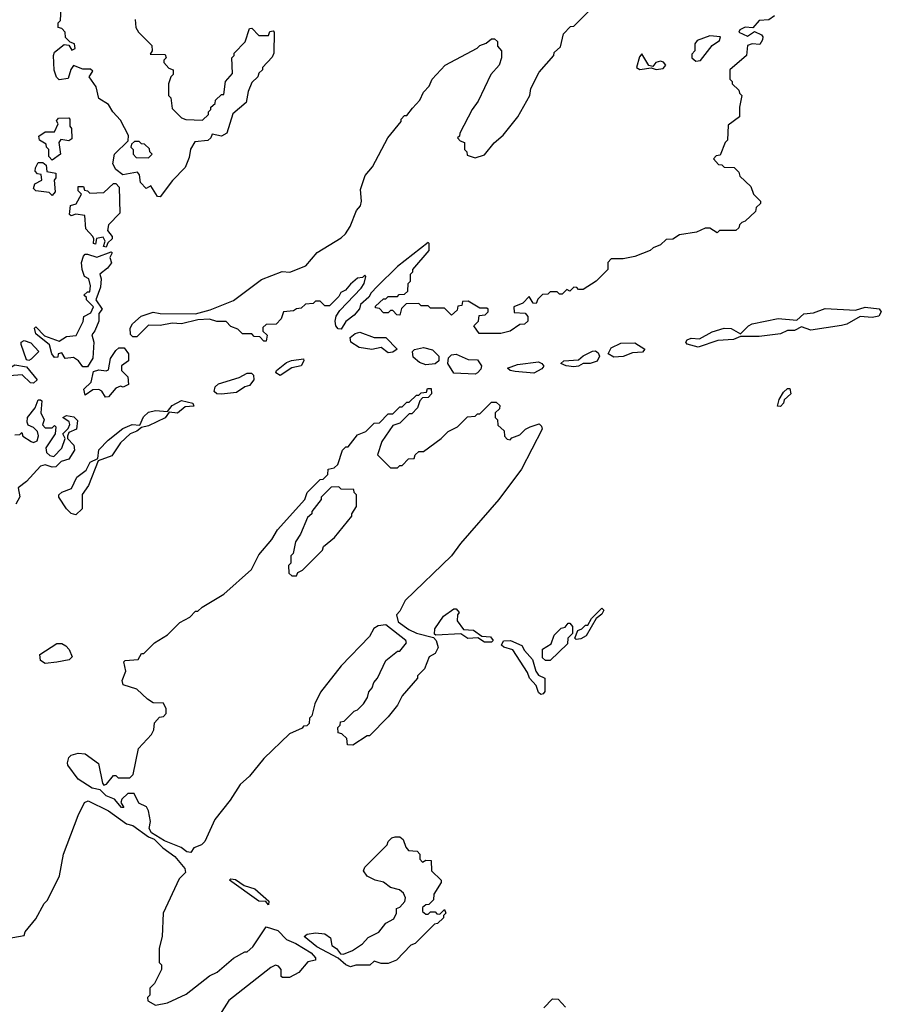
# Model space of a CAD drawing. Extents: x 1966327 to 2147849, y 395140 to 552178.
# Tile 240 of 256: x 2068286 to 2071954, y 506416 to 510608. Entities that reach past the tile are written whole.
import ezdxf

# ---------------------------------------------------------------- set-up
doc = ezdxf.new("R2010")
doc.units = 0

msp = doc.modelspace()

# ---------------------------------------------------------------- linework, layer by layer
at = {"layer": '0CON20XD'}
for points in [[(2068885, 509853.8), (2068872.5, 509855), (2068845, 509900), (2068825, 509890), (2068800, 509915), (2068797, 509947), (2068788.3, 509958.3), (2068725, 509947.5), (2068695, 509970), (2068683.3, 509995), (2068690, 510035), (2068748.3, 510091.7), (2068750, 510115), (2068715, 510180), (2068682.5, 510215), (2068665, 510247.5), (2068623, 510273), (2068612, 510322), (2068582.5, 510365), (2068598.3, 510388.3), (2068587, 510397), (2068555, 510397.5), (2068515, 510412.5), (2068503.6, 510396.4), (2068493, 510357), (2068455, 510352.5), (2068443, 510363), (2068433, 510393), (2068430, 510455), (2068435, 510470), (2068475, 510502.5), (2068495, 510500), (2068508.3, 510478.3), (2068522.5, 510485), (2068520, 510505), (2068501.7, 510511.7), (2068481.7, 510531.7), (2068480, 510555), (2068465, 510570), (2068450, 510575), (2068450, 510595), (2068460, 510605), (2068463.3, 510656.7)], [(2069335, 509240), (2069325, 509240), (2069308.3, 509258.3), (2069285, 509260), (2069275, 509270), (2069235, 509270), (2069215, 509290), (2069185, 509302.5), (2069165, 509322.5), (2069125, 509323.3), (2069095, 509333.3), (2069045, 509330), (2068975, 509313.8), (2068935, 509316.2), (2068885, 509306.7), (2068835, 509307.5), (2068785, 509257.5), (2068768.3, 509258.3), (2068757.5, 509267.5), (2068756.7, 509295), (2068766.4, 509313.6), (2068803.9, 509346.1), (2068855, 509362.5), (2068885, 509356.7), (2069035, 509356), (2069097.5, 509372.5), (2069197.1, 509412.9), (2069315, 509502.5), (2069403.6, 509536.4), (2069436.4, 509533.6), (2069505, 509560), (2069552.7, 509617.3), (2069655, 509680), (2069673, 509697), (2069692.5, 509727.5), (2069720, 509795), (2069736.7, 509815), (2069741.2, 509835), (2069736.7, 509885), (2069757.5, 509945), (2069788.3, 509981.7), (2069853.3, 510105), (2069910, 510175), (2069910, 510185), (2069925, 510200), (2069935, 510200), (2069958.3, 510231.7), (2069990, 510265), (2070005, 510300), (2070030, 510325), (2070042.5, 510355), (2070097.5, 510415), (2070233.6, 510486.4), (2070245, 510497.5), (2070272.5, 510507.5), (2070295, 510526.7), (2070307, 510527), (2070320, 510515), (2070320, 510495), (2070337.5, 510475), (2070337.5, 510445), (2070327.5, 510415), (2070292.5, 510375), (2070238.3, 510261.7), (2070212.5, 510225), (2070160, 510125), (2070158.3, 510111.7), (2070150, 510105), (2070161.7, 510091.7), (2070180, 510085), (2070180, 510055), (2070190, 510045), (2070191.7, 510031.7), (2070225, 510020), (2070265, 510032.5), (2070305.8, 510084.2), (2070345, 510116.7), (2070406.7, 510195), (2070457.5, 510285), (2070462.5, 510315), (2070497.5, 510385), (2070560, 510455), (2070561.7, 510468.3), (2070588.3, 510491.7), (2070601.7, 510548.3), (2070631.7, 510578.3), (2070645, 510580), (2070715, 510650)], [(2068778.3, 510608.3), (2068780, 510575), (2068792.5, 510555), (2068848.3, 510498.3), (2068850, 510475), (2068841.7, 510461.7), (2068905, 510460), (2068910, 510445), (2068900, 510435), (2068900, 510425), (2068921.7, 510401.7), (2068940, 510395), (2068940, 510375), (2068930, 510365), (2068920, 510335), (2068920, 510285), (2068930, 510275), (2068935, 510230), (2068975, 510190), (2068993, 510183), (2069065, 510180), (2069090, 510205), (2069090, 510215), (2069100, 510225), (2069100, 510235), (2069118.3, 510251.7), (2069120, 510265), (2069145, 510290), (2069155, 510290), (2069162.5, 510345), (2069191.7, 510378.3), (2069190, 510445), (2069200, 510455), (2069200, 510465), (2069246.2, 510513.8), (2069265, 510570), (2069275, 510572.5), (2069305, 510540), (2069345, 510540), (2069351.7, 510558.3), (2069365, 510560), (2069370, 510555), (2069367.5, 510465), (2069361.7, 510448.3), (2069320, 510405), (2069320, 510395), (2069305, 510380), (2069300, 510365), (2069275, 510340), (2069258.3, 510301.7), (2069250, 510255), (2069193, 510207), (2069167.5, 510125), (2069145, 510112.5), (2069105, 510120), (2069100, 510105), (2069087, 510093), (2069031.7, 510088.3), (2069013, 510057), (2069008.3, 510021.7), (2068990.7, 509979.3), (2068937, 509923), (2068885, 509853.8)], [(2071500, 510625), (2071475, 510607.5), (2071435, 510603.8), (2071407, 510573), (2071374.2, 510575.8), (2071352.5, 510565), (2071347.5, 510555), (2071385, 510538), (2071415, 510557.5), (2071444, 510544), (2071450, 510535), (2071448.3, 510521.7), (2071437, 510503), (2071404.2, 510505.8), (2071385, 510497.5), (2071380, 510455), (2071310, 510395), (2071310, 510355), (2071320, 510345), (2071320, 510335), (2071348.3, 510308.3), (2071350, 510295), (2071360, 510285), (2071350, 510235), (2071350, 510195), (2071301.7, 510158.3), (2071300, 510095), (2071290, 510085), (2071268.3, 510031.7), (2071251.7, 510028.3), (2071240, 510015), (2071261.7, 509991.7), (2071275, 509990), (2071285, 509980), (2071328.3, 509978.3), (2071348.3, 509958.3), (2071351.7, 509941.7), (2071398.3, 509898.3), (2071410, 509865), (2071440, 509835), (2071440, 509825), (2071421.7, 509808.3), (2071418.3, 509791.7), (2071375, 509750), (2071360, 509745), (2071350, 509735), (2071348.3, 509721.7), (2071335, 509710), (2071265, 509710), (2071255, 509700), (2071225, 509720), (2071205, 509720), (2071167, 509703), (2071095, 509692.5), (2071067, 509673), (2071038.3, 509671.7), (2071015, 509650), (2070983, 509637), (2070970, 509625), (2070905, 509600), (2070855, 509590), (2070805, 509590), (2070790, 509575), (2070790, 509545), (2070740, 509495), (2070685, 509460), (2070665, 509460), (2070658.3, 509468.3), (2070645, 509470), (2070628.3, 509451.7), (2070615, 509460), (2070595, 509440), (2070585, 509440), (2070575, 509450), (2070545, 509450), (2070535, 509440), (2070511.7, 509438.3), (2070491.7, 509418.3), (2070485, 509400), (2070471.7, 509401.7), (2070455, 509430), (2070428.3, 509401.7), (2070390, 509385), (2070391.7, 509361.7), (2070438.3, 509358.3), (2070450, 509345), (2070450, 509325), (2070435, 509312.5), (2070415, 509310), (2070375, 509282.5), (2070335, 509272.5), (2070241.7, 509271.7), (2070220, 509305), (2070240, 509325), (2070241.7, 509348.3), (2070268.3, 509351.7), (2070280, 509365), (2070280, 509375), (2070275, 509380), (2070245, 509380), (2070195, 509410), (2070171.7, 509408.3), (2070168.3, 509391.7), (2070151.7, 509388.3), (2070148.3, 509371.7), (2070125, 509350), (2070095, 509380), (2070035, 509380), (2070025, 509390), (2069995, 509390), (2069985, 509400), (2069931.7, 509398.3), (2069911.7, 509378.3), (2069905, 509350), (2069891.7, 509351.7), (2069875, 509370), (2069865, 509370), (2069855, 509360), (2069835, 509360), (2069818.3, 509378.3), (2069801.7, 509381.7), (2069801.7, 509388.3), (2069835, 509420), (2069845, 509420), (2069855, 509430), (2069895, 509430), (2069901.7, 509438.3), (2069925, 509440), (2069938.3, 509451.7), (2069940, 509485), (2069950, 509495), (2069950, 509525), (2069960, 509535), (2069960, 509545), (2070030, 509625), (2070030, 509655), (2070025, 509660), (2069895, 509556.7), (2069808.3, 509471.7), (2069782.5, 509445), (2069773.3, 509426.7), (2069737.5, 509395), (2069732.5, 509377.5), (2069710, 509350), (2069675, 509323.8), (2069655, 509290.6), (2069641.8, 509291.8), (2069632.5, 509305), (2069629.2, 509325), (2069634, 509346), (2069649.5, 509370.5), (2069740, 509465), (2069752.5, 509485), (2069760, 509515), (2069755, 509520), (2069745, 509510), (2069725, 509507.5), (2069695, 509482.5), (2069673, 509457), (2069653.6, 509446.4), (2069645, 509430), (2069605, 509390), (2069585, 509390), (2069565, 509410), (2069545, 509410), (2069535, 509400), (2069503, 509397), (2069485, 509380), (2069465, 509377.5), (2069451.7, 509368.3), (2069410, 509365), (2069400, 509335), (2069378.3, 509311.7), (2069335, 509310), (2069321.7, 509298.3), (2069321.7, 509281.7), (2069340, 509265), (2069335, 509240)], [(2071165, 510431.2), (2071185, 510433.8), (2071235, 510497.5), (2071265, 510520), (2071270, 510535), (2071225, 510539.2), (2071170.7, 510519.3), (2071160, 510505), (2071160, 510475), (2071148.3, 510461.7), (2071147.5, 510445), (2071165, 510431.2)], [(2070996.1, 510396.1), (2071025, 510400), (2071036.7, 510415), (2071027.1, 510427.1), (2071015, 510430.8), (2070995, 510426.2), (2070981.7, 510408.3), (2070965, 510412.5), (2070935, 510462.5), (2070925, 510450), (2070912.5, 510405), (2070926.2, 510396.2), (2070975, 510402.5), (2070996.1, 510396.1)], [(2068425, 510010), (2068410, 510025), (2068410, 510055), (2068400, 510065), (2068398.3, 510078.3), (2068370, 510095), (2068368.3, 510111.7), (2068395, 510130), (2068435, 510130), (2068450, 510165), (2068443, 510177), (2068451.7, 510188.3), (2068495, 510190), (2068500, 510185), (2068500, 510155), (2068507.5, 510145), (2068508.8, 510101.2), (2068495, 510092.5), (2068461.7, 510098.3), (2068452.5, 510085), (2068460, 510035), (2068425, 510010)], [(2068835, 510020), (2068850, 510035), (2068840, 510045), (2068838.3, 510058.3), (2068818.3, 510078.3), (2068805, 510080), (2068795, 510090), (2068775, 510090), (2068761.7, 510078.3), (2068760, 510065), (2068770, 510055), (2068770, 510035), (2068781.7, 510021.7), (2068835, 510020)], [(2068425, 509860), (2068411.7, 509871.7), (2068355, 509880), (2068345, 509890), (2068350.7, 509909.3), (2068380, 509925), (2068378.3, 509948.3), (2068361.7, 509951.7), (2068352.5, 509962.5), (2068353, 509977), (2068365, 510000), (2068385, 510000), (2068398.3, 509988.3), (2068401.7, 509961.7), (2068440, 509955), (2068440, 509935), (2068432.5, 509925), (2068437.5, 509875), (2068425, 509860)], [(2068655, 509640), (2068643, 509643), (2068650, 509665), (2068641.7, 509681.7), (2068613, 509677), (2068608.3, 509651.7), (2068600, 509655), (2068602.5, 509675), (2068597.5, 509685), (2068567.7, 509717.7), (2068563.9, 509773.9), (2068525, 509780), (2068505, 509772.5), (2068498.3, 509778.3), (2068502.5, 509817.5), (2068526.4, 509823.6), (2068550, 509865), (2068535, 509880), (2068535, 509897.5), (2068558.3, 509898.3), (2068561.7, 509881.7), (2068575, 509880), (2068585, 509870), (2068645, 509872.5), (2068685, 509910), (2068695, 509910), (2068710, 509895), (2068712, 509785), (2068664.2, 509735), (2068660.7, 509710.7), (2068680, 509685), (2068680, 509675), (2068661.7, 509658.3), (2068655, 509640)], [(2068575, 509130), (2068555, 509130), (2068536.4, 509156.4), (2068515, 509170), (2068480, 509165), (2068465, 509190), (2068450, 509185), (2068448.3, 509171.7), (2068435, 509170), (2068422.5, 509185), (2068413.6, 509223.6), (2068355, 509270), (2068350, 509295), (2068355, 509300), (2068391.7, 509261.7), (2068455, 509240), (2068485, 509260), (2068526.4, 509263.6), (2068557, 509323), (2068560, 509345), (2068589.3, 509360.7), (2068600, 509385), (2068570, 509415), (2068570, 509425), (2068560, 509435), (2068575, 509450), (2068585, 509450), (2068587.5, 509475), (2068580, 509505), (2068562.5, 509515), (2068552.5, 509545), (2068550, 509575), (2068558.3, 509601.7), (2068565, 509610), (2068575, 509610), (2068615, 509597.5), (2068675, 509620), (2068680, 509615), (2068670, 509595), (2068677, 509573), (2068659.5, 509550.5), (2068627.5, 509525), (2068633.3, 509505), (2068630.7, 509469.3), (2068610, 509415), (2068637.5, 509375), (2068623, 509357), (2068622.5, 509325), (2068606.1, 509283.9), (2068593, 509267), (2068602.5, 509235), (2068597, 509167), (2068575, 509130)], [(2071175, 509214.5), (2071127.3, 509227.3), (2071122, 509235), (2071127.5, 509245), (2071145, 509252.1), (2071180.7, 509249.3), (2071235, 509278.5), (2071285, 509295.4), (2071315, 509293.1), (2071355, 509271.2), (2071388.6, 509305), (2071405, 509313.5), (2071515, 509335.5), (2071595, 509329.1), (2071624.4, 509355.6), (2071665, 509360.5), (2071715, 509378.6), (2071845, 509371.4), (2071885, 509383.8), (2071945, 509377.3), (2071954.4, 509365), (2071944.4, 509345.6), (2071915, 509340.8), (2071865, 509344), (2071808.2, 509311.8), (2071785, 509305.6), (2071655, 509286.9), (2071615, 509300), (2071585.5, 509284.5), (2071555, 509285.5), (2071525, 509270), (2071435, 509259.1), (2071355, 509258.8), (2071325, 509246.2), (2071257.9, 509242.1), (2071175, 509214.5)], [(2069855, 509190), (2069825, 509212.7), (2069785, 509203.6), (2069731.9, 509211.9), (2069695.6, 509235), (2069693.6, 509255), (2069715, 509272.2), (2069735, 509277.5), (2069795, 509255.7), (2069845, 509254.4), (2069893.8, 509205), (2069875, 509191.9), (2069855, 509190)], [(2068325, 509157.5), (2068315, 509160), (2068292.5, 509225), (2068292.5, 509235), (2068305, 509242.5), (2068333, 509233), (2068367.5, 509195), (2068335, 509163.3), (2068325, 509157.5)], [(2070815, 509171.5), (2070792.2, 509185), (2070805, 509210.9), (2070845, 509231.5), (2070905, 509232.7), (2070947.5, 509205), (2070937.3, 509192.7), (2070895, 509189.2), (2070855, 509174.6), (2070815, 509171.5)], [(2068651.7, 509001.7), (2068636.4, 509026.4), (2068623, 509033), (2068598.3, 509031.7), (2068565, 509010), (2068560, 509035), (2068590, 509065), (2068600, 509110), (2068622.5, 509117.5), (2068655, 509113.3), (2068665, 509117.5), (2068673.3, 509165), (2068695, 509200), (2068708.3, 509211.7), (2068731.7, 509211.7), (2068750, 509185), (2068750, 509155), (2068720, 509135), (2068720, 509115), (2068747, 509087), (2068750, 509055), (2068727, 509043), (2068715, 509047.5), (2068695, 509040), (2068665, 509002.5), (2068651.7, 509001.7)], [(2070015, 509138.6), (2069988.6, 509148.6), (2069961.8, 509171.8), (2069958.1, 509195), (2069966.4, 509203.6), (2070005, 509212.7), (2070043.1, 509203.1), (2070070.8, 509175), (2070070, 509155), (2070055, 509143.3), (2070015, 509138.6)], [(2070225, 509098.6), (2070133.9, 509103.9), (2070109.2, 509145), (2070111.7, 509168.3), (2070125, 509181.9), (2070145, 509184.5), (2070195, 509160.9), (2070235, 509160), (2070252.9, 509135), (2070249.3, 509120.7), (2070235, 509104.2), (2070225, 509098.6)], [(2070645, 509129.5), (2070613.3, 509135), (2070590, 509145), (2070603.3, 509155), (2070665, 509159.4), (2070685, 509177.5), (2070725, 509196.5), (2070737.9, 509197.9), (2070749.6, 509189.6), (2070754.4, 509175), (2070745.4, 509154.6), (2070715, 509144.6), (2070685, 509144.3), (2070665, 509133.1), (2070645, 509129.5)], [(2068345, 509060), (2068331.7, 509061.7), (2068296.4, 509096.4), (2068241.7, 509091.7), (2068243.6, 509126.4), (2068265, 509138.8), (2068315, 509130), (2068360, 509075), (2068345, 509060)], [(2069395, 509093.3), (2069376.2, 509105), (2069380, 509115), (2069421.9, 509148.1), (2069442.9, 509157.1), (2069493.9, 509163.9), (2069495.8, 509155), (2069484.2, 509135), (2069444.7, 509125.3), (2069395, 509093.3)], [(2070475, 509103.3), (2070395, 509109.6), (2070374.2, 509115), (2070363.3, 509125), (2070405, 509140.8), (2070495, 509151.4), (2070509.5, 509145), (2070517.7, 509132.3), (2070509, 509121), (2070475, 509103.3)], [(2069145, 509014.1), (2069125.3, 509015.3), (2069114.5, 509025), (2069118.5, 509045), (2069132.7, 509057.3), (2069221.2, 509085), (2069255, 509103.9), (2069272.9, 509102.9), (2069282.1, 509095), (2069282.8, 509075), (2069265, 509050.5), (2069245, 509044.4), (2069209.3, 509020.7), (2069145, 509014.1)], [(2069015, 507063.3), (2068997.5, 507065), (2068974.2, 507084.2), (2068902.1, 507112.1), (2068847.1, 507147.1), (2068838, 507165), (2068843.8, 507195), (2068835, 507240), (2068826.7, 507256.7), (2068793.1, 507273.1), (2068773.8, 507313.8), (2068746.1, 507313.9), (2068720.7, 507289.3), (2068717.5, 507275), (2068730, 507255), (2068720, 507255), (2068689.3, 507289.3), (2068655, 507303.3), (2068629.3, 507329.3), (2068595, 507336.7), (2068534.7, 507374.7), (2068491.4, 507435), (2068490, 507445), (2068495, 507467.5), (2068505, 507477.5), (2068535, 507486.2), (2068565, 507483.3), (2068622.3, 507442.3), (2068638.3, 507358.3), (2068645, 507350), (2068656.4, 507353.6), (2068685, 507390), (2068695, 507390), (2068705, 507380), (2068755, 507380), (2068770, 507395), (2068792.5, 507505), (2068847.5, 507565), (2068857.5, 507585), (2068860, 507615), (2068881.7, 507638.3), (2068898.3, 507641.7), (2068910, 507655), (2068910, 507675), (2068898.3, 507698.3), (2068855, 507700), (2068830, 507715), (2068785, 507757.5), (2068727, 507777), (2068722.5, 507795), (2068737.5, 507835), (2068730, 507875), (2068735, 507880), (2068790, 507885), (2068805, 507910), (2068815, 507910), (2068860, 507955), (2068915, 507990), (2068968.3, 508041.7), (2069010, 508065), (2069035, 508090), (2069045, 508090), (2069063, 508107), (2069155, 508162.5), (2069273, 508267), (2069305, 508330), (2069360, 508395), (2069383.6, 508436.4), (2069500, 508565), (2069510, 508595), (2069565, 508650), (2069578.3, 508651.7), (2069598.3, 508671.7), (2069600, 508695), (2069625, 508700), (2069640, 508715), (2069660, 508775), (2069675, 508790), (2069685, 508790), (2069725, 508840), (2069760, 508855), (2069795, 508890), (2069818.3, 508891.7), (2069855, 508930), (2069875, 508930), (2069905, 508960), (2069915, 508960), (2069935, 508980), (2069945, 508980), (2069975, 509010), (2069985, 509010), (2069995, 509020), (2070018.3, 509021.7), (2070021.7, 509038.3), (2070038.3, 509038.3), (2070040, 509015), (2070025, 509000), (2070001.7, 508998.3), (2069990, 508985), (2069980, 508955), (2069955, 508930), (2069945, 508930), (2069905, 508890), (2069875, 508880), (2069828.3, 508811.7), (2069810, 508755), (2069865, 508700), (2069895, 508700), (2069905, 508710), (2069915, 508710), (2069941.7, 508738.3), (2069965, 508740), (2069970, 508755), (2069985, 508770), (2070005, 508770), (2070080, 508825), (2070110, 508855), (2070150, 508875), (2070193, 508917), (2070225, 508920), (2070235, 508930), (2070245, 508930), (2070295, 508980), (2070315, 508980), (2070330, 508965), (2070328.3, 508951.7), (2070310, 508935), (2070310, 508915), (2070320, 508905), (2070321.7, 508881.7), (2070348.3, 508858.3), (2070350, 508835), (2070361.7, 508821.7), (2070375, 508820), (2070381.7, 508828.3), (2070415, 508840), (2070440, 508865), (2070460, 508875), (2070497.5, 508887.5), (2070508.3, 508878.3), (2070510, 508865), (2070422.5, 508695), (2070326.7, 508565), (2070162.3, 508377.7), (2070123.9, 508326.1), (2069927.5, 508135), (2069905, 508090), (2069890, 508075), (2069897.5, 508045), (2069942.6, 508012.6), (2069975, 507996.2), (2070048.3, 507978.3), (2070060, 507965), (2070067.5, 507935), (2070055, 507910), (2070030, 507895), (2070010, 507845), (2069980, 507815), (2069980, 507805), (2069915, 507730), (2069895, 507690), (2069855, 507640), (2069775, 507560), (2069765, 507560), (2069705, 507520), (2069681.7, 507521.7), (2069678.3, 507548.3), (2069658.3, 507568.3), (2069641.7, 507571.7), (2069640, 507595), (2069650, 507605), (2069651.7, 507618.3), (2069668.3, 507621.7), (2069710, 507665), (2069725, 507670), (2069750, 507695), (2069767, 507723), (2069773, 507747), (2069787, 507763), (2069793.3, 507786.7), (2069810, 507805), (2069845, 507880), (2069895, 507920), (2069905, 507920), (2069932.5, 507955), (2069930, 507965), (2069845, 508031.2), (2069812, 508028), (2069793.6, 508016.4), (2069775, 507982.5), (2069655, 507857.5), (2069567.5, 507745), (2069542.5, 507695), (2069530, 507645), (2069520, 507635), (2069518.3, 507611.7), (2069508.3, 507601.7), (2069495, 507600), (2069488.3, 507591.7), (2069435, 507567.5), (2069325, 507462.5), (2069265, 507387.5), (2069225, 507352.5), (2069182.5, 507285), (2069117, 507203), (2069075, 507110), (2069060, 507095), (2069027, 507083), (2069015, 507063.3)], [(2071525, 508961.2), (2071512.5, 508962.5), (2071519.3, 508990.7), (2071538.3, 509021.7), (2071555, 509037.5), (2071565, 509037.5), (2071569.2, 509015), (2071540.5, 508989.5), (2071538, 508975), (2071525, 508961.2)], [(2068265, 508840), (2068287.5, 508842.5), (2068295, 508850), (2068300, 508835), (2068335, 508812.5), (2068345, 508807.5), (2068360, 508815), (2068367, 508837), (2068362.5, 508855), (2068345, 508872.5), (2068321.7, 508881.7), (2068317.5, 508895), (2068320, 508915), (2068352.5, 508955), (2068365, 508990), (2068375, 508990), (2068380, 508985), (2068376.7, 508935), (2068390, 508905), (2068383, 508883), (2068395, 508870), (2068425, 508870), (2068435, 508880), (2068440, 508875), (2068437.5, 508845), (2068397.5, 508785), (2068400, 508765), (2068415, 508752.5), (2068431.7, 508748.3), (2068466.1, 508783.9), (2068480, 508825), (2068470, 508845), (2068493, 508867), (2068500, 508885), (2068496.7, 508896.7), (2068470, 508915), (2068485, 508922.5), (2068517, 508917), (2068531.7, 508901.7), (2068527.5, 508865), (2068495, 508850), (2068490, 508835), (2068490, 508825), (2068516.7, 508796.7), (2068520, 508775), (2068495, 508737.5), (2068463, 508727), (2068440, 508705), (2068425, 508703.3), (2068395, 508713.3), (2068375, 508707.5), (2068315, 508642.5), (2068280, 508615), (2068287, 508577), (2068270, 508545)], [(2068525, 508500), (2068505, 508505.7), (2068485, 508525.7), (2068452.5, 508575), (2068452.5, 508585), (2068465, 508596.9), (2068507.3, 508612.7), (2068530.1, 508659.9), (2068569.9, 508690.1), (2068585.6, 508725), (2068619.4, 508740.6), (2068623.6, 508776.4), (2068662.5, 508817.5), (2068725, 508867.2), (2068765, 508885.3), (2068797.5, 508882.5), (2068813.3, 508916.7), (2068835, 508936.5), (2068865, 508944.2), (2068915, 508940), (2068935, 508965.4), (2068975, 508986.4), (2069023.3, 508975), (2069027.1, 508962.9), (2068990.4, 508959.6), (2068957.4, 508932.6), (2068923, 508937), (2068905, 508913.3), (2068835, 508878.9), (2068805, 508872), (2068785, 508855.7), (2068756, 508845), (2068715, 508806), (2068678, 508752), (2068620, 508730), (2068579.2, 508625), (2068552.7, 508587.3), (2068552, 508525), (2068525, 508500)], [(2069465, 508240), (2069470, 508255), (2069490, 508265), (2069575, 508350), (2069580, 508365), (2069626.4, 508403.6), (2069700, 508495), (2069700, 508505), (2069720, 508535), (2069720, 508585), (2069710, 508595), (2069708.3, 508608.3), (2069655, 508610), (2069645, 508620), (2069611.7, 508618.3), (2069570, 508575), (2069570, 508565), (2069530, 508515), (2069530, 508505), (2069511.7, 508488.3), (2069481.7, 508418.3), (2069460, 508385), (2069450, 508335), (2069440, 508325), (2069440, 508295), (2069430, 508285), (2069431.7, 508251.7), (2069445, 508240), (2069465, 508240)], [(2070265, 507957.5), (2070237, 507977), (2070194.4, 507974.4), (2070165, 507993.3), (2070058.3, 507988.3), (2070052.5, 507992.5), (2070053.3, 508015), (2070090.7, 508069.3), (2070135, 508100), (2070145, 508100), (2070157.5, 508085), (2070150, 508075), (2070148.3, 508048.3), (2070175, 508012.5), (2070218.9, 508008.9), (2070253, 507983), (2070291.1, 507981.1), (2070302, 507965), (2070295, 507958), (2070265, 507957.5)], [(2070655, 507970), (2070650, 507975), (2070661.7, 508008.3), (2070680, 508015), (2070695, 508030), (2070705, 508030), (2070720.7, 508059.3), (2070765, 508102.5), (2070772.5, 508095), (2070765, 508077.5), (2070740.7, 508059.3), (2070697.5, 507985), (2070675, 507972), (2070655, 507970)], [(2070545, 507880), (2070525, 507880), (2070511.7, 507891.7), (2070511.7, 507928.3), (2070548.3, 507951.7), (2070561.7, 507988.3), (2070591.7, 508018.3), (2070608.3, 508021.7), (2070621.7, 508038.3), (2070628.3, 508038.3), (2070640, 508025), (2070640, 507995), (2070620, 507975), (2070618.3, 507951.7), (2070545, 507880)], [(2070505, 507736), (2070494.3, 507744.3), (2070485, 507773.3), (2070456.2, 507805), (2070448.3, 507828.3), (2070385.8, 507925.8), (2070346.9, 507936.9), (2070338, 507945), (2070345.7, 507964.3), (2070375.8, 507965.8), (2070424.2, 507944.2), (2070435, 507922.5), (2070470, 507885), (2070483.3, 507835), (2070495, 507817.5), (2070522.5, 507805), (2070521.4, 507748.6), (2070515, 507738), (2070505, 507736)], [(2068395, 507867.5), (2068375, 507880), (2068372.5, 507905), (2068445, 507952.5), (2068465, 507952.5), (2068483, 507943), (2068496.4, 507926.4), (2068510, 507895), (2068497, 507883), (2068445, 507872.5), (2068395, 507867.5)], [(2068233, 506697), (2068305, 506710), (2068310, 506725), (2068355, 506780), (2068390, 506845), (2068405, 506860), (2068456.4, 506963.6), (2068472.5, 507055), (2068535, 507220), (2068562.5, 507275), (2068577.5, 507282.5), (2068665, 507240), (2068741.2, 507185), (2068767.3, 507177.3), (2068835, 507129.2), (2068859.4, 507119.4), (2068895, 507082.9), (2068946.2, 507046.2), (2068990, 506995), (2068991.7, 506978.3), (2068965, 506950), (2068896.7, 506805), (2068892.5, 506705), (2068880, 506655), (2068880, 506595), (2068890, 506585), (2068890, 506565), (2068860, 506505), (2068840, 506485), (2068840, 506455), (2068830, 506445), (2068831.7, 506431.7), (2068865, 506412.5), (2068915, 506422.5), (2068995, 506460), (2069095, 506537.5), (2069126.4, 506553.6), (2069197, 506613), (2069245, 506640), (2069255, 506640), (2069279.3, 506660.7), (2069335, 506746.7), (2069385, 506730), (2069421.7, 506691.7), (2069462.5, 506675), (2069526.7, 506635), (2069546.2, 506615), (2069546.2, 506603.8), (2069513, 506597), (2069475, 506552.5), (2069435, 506530), (2069405, 506530), (2069400, 506535), (2069400, 506565), (2069388.3, 506578.3), (2069375, 506582.5), (2069355, 506573.3), (2069177.1, 506432.9), (2069127.5, 506355)], [(2069695, 506576.7), (2069675, 506584.2), (2069642.5, 506612.5), (2069551.8, 506661.8), (2069497.5, 506705), (2069510, 506715), (2069545, 506721.2), (2069585, 506716.2), (2069609.2, 506699.2), (2069615, 506666.7), (2069635, 506653.8), (2069652, 506632), (2069665, 506630), (2069702.5, 506645), (2069745.8, 506674.2), (2069769.5, 506700.5), (2069815.8, 506724.2), (2069845, 506762.5), (2069879.3, 506780.7), (2069890, 506805), (2069890, 506825), (2069905, 506830), (2069926.2, 506853.8), (2069929.3, 506869.3), (2069920, 506890), (2069903.6, 506903.6), (2069864.3, 506914.3), (2069835, 506936.7), (2069800, 506945), (2069765, 506962.5), (2069750, 506985), (2069755, 507000), (2069850, 507095), (2069855, 507110), (2069870, 507125), (2069885, 507130), (2069905, 507130), (2069918.3, 507118.3), (2069930, 507085), (2069941.7, 507071.7), (2069978.3, 507068.3), (2069990, 507055), (2069990, 507035), (2070001.7, 507021.7), (2070015, 507030), (2070038.3, 507028.3), (2070040, 506985), (2070080, 506945), (2070080, 506935), (2070050, 506885), (2070048.3, 506861.7), (2070028.3, 506841.7), (2070015, 506840), (2070001.7, 506828.3), (2070001.7, 506811.7), (2070015, 506800), (2070025, 506800), (2070035, 506810), (2070055, 506810), (2070061.7, 506801.7), (2070075, 506800), (2070095, 506820), (2070100, 506805), (2070090, 506795), (2070090, 506785), (2070065, 506760), (2070051.7, 506758.3), (2069970, 506675), (2069951.7, 506668.3), (2069890, 506605), (2069855, 506590), (2069825, 506590), (2069795, 506600), (2069777, 506583), (2069775, 506582.5), (2069717, 506583), (2069695, 506576.7)], [(2069345, 506840), (2069333.6, 506853.6), (2069305, 506855.7), (2069178.8, 506945), (2069185, 506951.2), (2069205, 506947.8), (2069241.9, 506921.9), (2069287.4, 506907.4), (2069346.7, 506855), (2069345, 506840)], [(2070518.3, 506401.7), (2070555, 506440), (2070578.3, 506438.3), (2070610, 506405)]]:
    msp.add_lwpolyline(points, dxfattribs=at)

doc.saveas('drawing.dxf')
